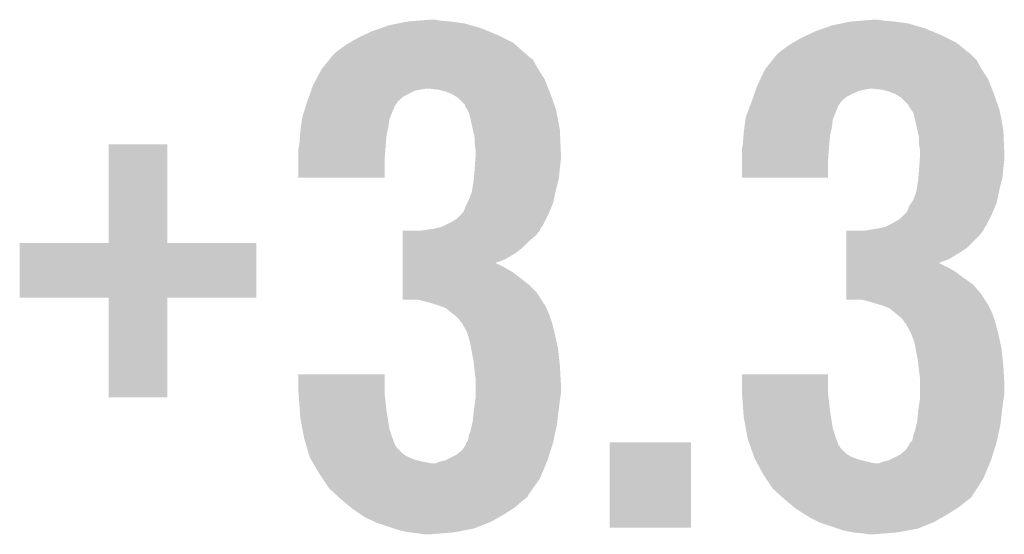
# Model space of a CAD drawing. Extents: x -9 to 122, y -9 to 65.
# Tile 196 of 256: x 91.82 to 94.43, y 13 to 14.37. Entities that reach past the tile are written whole.
import ezdxf

# ---------------------------------------------------------------- set-up
doc = ezdxf.new("R2010")
doc.units = 0
doc.layers.add('CLICKER_4_FOR_R7FA4M2A_V100_GTO', color=12, linetype='CONTINUOUS')

msp = doc.modelspace()

# ---------------------------------------------------------------- linework, layer by layer
at = {"layer": 'CLICKER_4_FOR_R7FA4M2A_V100_GTO'}
for points in [[(92.82303, 14.35862), (92.84716, 14.3637), (93.002102, 14.35862), (92.96654, 14.3637)], [(92.84716, 14.3637), (92.877638, 14.36624), (92.96654, 14.3637), (92.93606, 14.36624)], [(92.877638, 14.36624), (92.908118, 14.36878), (92.93606, 14.36624), (92.923362, 14.36878)], [(93.99905, 14.35862), (94.02318, 14.3637), (94.178122, 14.35862), (94.14256, 14.3637)], [(94.02318, 14.3637), (94.053658, 14.36624), (94.14256, 14.3637), (94.11208, 14.36624)], [(94.053658, 14.36624), (94.084138, 14.36878), (94.11208, 14.36624), (94.099382, 14.36878)], [(92.733948, 14.32814), (92.75572, 14.3383), (93.08846, 14.32814), (93.063788, 14.3383)], [(92.75572, 14.3383), (92.77731, 14.34592), (93.063788, 14.3383), (93.045282, 14.34592)], [(92.77731, 14.34592), (92.798902, 14.35354), (93.045282, 14.34592), (93.019374, 14.35354)], [(92.798902, 14.35354), (92.82303, 14.35862), (93.019374, 14.35354), (93.002102, 14.35862)], [(93.909968, 14.32814), (93.93174, 14.3383), (94.26448, 14.32814), (94.239808, 14.3383)], [(93.93174, 14.3383), (93.95333, 14.34592), (94.239808, 14.3383), (94.221302, 14.34592)], [(93.95333, 14.34592), (93.974922, 14.35354), (94.221302, 14.34592), (94.195394, 14.35354)], [(93.974922, 14.35354), (93.99905, 14.35862), (94.195394, 14.35354), (94.178122, 14.35862)], [(92.695846, 14.30782), (92.71762, 14.32052), (93.1291, 14.30782), (93.1037, 14.32052)], [(92.71762, 14.32052), (92.733948, 14.32814), (93.1037, 14.32052), (93.08846, 14.32814)], [(93.871866, 14.30782), (93.89364, 14.32052), (94.30512, 14.30782), (94.27972, 14.32052)], [(93.89364, 14.32052), (93.909968, 14.32814), (94.27972, 14.32052), (94.26448, 14.32814)], [(92.656662, 14.279882), (92.66936, 14.29004), (93.161698, 14.279882), (93.149846, 14.29004)], [(92.66936, 14.29004), (92.687138, 14.30274), (93.149846, 14.29004), (93.135028, 14.30274)], [(92.687138, 14.30274), (92.695846, 14.30782), (93.135028, 14.30274), (93.1291, 14.30782)], [(93.832682, 14.279882), (93.84538, 14.29004), (94.340044, 14.279882), (94.327346, 14.29004)], [(93.84538, 14.29004), (93.863158, 14.30274), (94.327346, 14.29004), (94.31147, 14.30274)], [(93.863158, 14.30274), (93.871866, 14.30782), (94.31147, 14.30274), (94.30512, 14.30782)], [(92.623132, 14.23924), (92.641416, 14.262096), (93.19514, 14.23924), (93.182442, 14.262096)], [(92.641416, 14.262096), (92.649546, 14.272258), (93.182442, 14.262096), (93.169742, 14.272258)], [(92.649546, 14.272258), (92.65158, 14.2748), (93.169742, 14.272258), (93.167202, 14.2748)], [(92.65158, 14.2748), (92.654122, 14.277342), (93.167202, 14.2748), (93.16466, 14.277342)], [(92.654122, 14.277342), (92.656662, 14.279882), (93.16466, 14.277342), (93.161698, 14.279882)], [(93.799152, 14.23924), (93.817438, 14.262098), (94.37116, 14.23924), (94.358462, 14.262098)], [(93.817438, 14.262098), (93.8276, 14.2748), (94.358462, 14.262098), (94.34576, 14.2748)], [(93.8276, 14.2748), (93.83014, 14.27734), (94.34576, 14.2748), (94.34322, 14.27734)], [(93.83014, 14.27734), (93.832682, 14.279882), (94.34322, 14.27734), (94.340044, 14.279882)], [(92.607652, 14.2113), (92.6211, 14.236698), (93.21292, 14.2113), (93.196758, 14.236698)], [(92.6211, 14.236698), (92.623132, 14.23924), (93.196758, 14.236698), (93.19514, 14.23924)], [(93.785166, 14.2113), (93.797122, 14.2367), (94.38894, 14.2113), (94.372778, 14.2367)], [(93.797122, 14.2367), (93.799152, 14.23924), (94.372778, 14.2367), (94.37116, 14.23924)], [(92.59824, 14.193522), (92.607652, 14.2113), (93.220032, 14.193522), (93.21292, 14.2113)], [(93.7768, 14.19352), (93.785166, 14.2113), (94.396052, 14.19352), (94.38894, 14.2113)], [(92.588378, 14.16558), (92.593756, 14.180818), (92.839542, 14.16558), (92.870018, 14.180818)], [(92.593756, 14.180818), (92.594652, 14.18336), (92.870018, 14.180818), (92.88272, 14.18336)], [(92.594652, 14.18336), (92.59555, 14.1859), (92.88272, 14.18336), (92.897958, 14.1859)], [(92.59555, 14.1859), (92.59824, 14.193522), (93.22308, 14.1859), (93.220032, 14.193522)], [(92.930978, 14.18336), (92.908118, 14.1859), (93.224096, 14.18336), (93.22308, 14.1859)], [(92.951298, 14.17828), (92.930978, 14.18336), (93.226128, 14.17828), (93.224096, 14.18336)], [(93.769628, 14.1732), (93.772316, 14.180818), (94.0308, 14.1732), (94.048578, 14.180818)], [(93.772316, 14.180818), (93.77411, 14.1859), (94.048578, 14.180818), (94.073978, 14.1859)], [(93.77411, 14.1859), (93.7768, 14.19352), (94.3991, 14.1859), (94.396052, 14.19352)], [(94.106998, 14.18336), (94.084138, 14.1859), (94.400116, 14.18336), (94.3991, 14.1859)], [(94.127318, 14.17828), (94.106998, 14.18336), (94.402148, 14.17828), (94.400116, 14.18336)], [(92.583, 14.15034), (92.583894, 14.152878), (92.822608, 14.15034), (92.8243, 14.152878)], [(92.583894, 14.152878), (92.588378, 14.16558), (92.8243, 14.152878), (92.839542, 14.16558)], [(92.963152, 14.1732), (92.951298, 14.17828), (93.22816, 14.1732), (93.226128, 14.17828)], [(92.969078, 14.17066), (92.963152, 14.1732), (93.229058, 14.17066), (93.22816, 14.1732)], [(92.981778, 14.163042), (92.969078, 14.17066), (93.231746, 14.163042), (93.229058, 14.17066)], [(93.002094, 14.142726), (92.981778, 14.163042), (93.238916, 14.142726), (93.231746, 14.163042)], [(93.76156, 14.15034), (93.762454, 14.152878), (93.998628, 14.15034), (94.00032, 14.152878)], [(93.762454, 14.152878), (93.766938, 14.16558), (94.00032, 14.152878), (94.015562, 14.16558)], [(93.766938, 14.16558), (93.769628, 14.1732), (94.015562, 14.16558), (94.0308, 14.1732)], [(94.139172, 14.1732), (94.127318, 14.17828), (94.40418, 14.1732), (94.402148, 14.17828)], [(94.145098, 14.17066), (94.139172, 14.1732), (94.405078, 14.17066), (94.40418, 14.1732)], [(94.157798, 14.163042), (94.145098, 14.17066), (94.407766, 14.163042), (94.405078, 14.17066)], [(94.178114, 14.142726), (94.157798, 14.163042), (94.414936, 14.142726), (94.407766, 14.163042)], [(92.5703, 14.109702), (92.576648, 14.13002), (92.803474, 14.109702), (92.8116, 14.13002)], [(92.576648, 14.13002), (92.578236, 14.135096), (92.8116, 14.13002), (92.814138, 14.135096)], [(92.578236, 14.135096), (92.579028, 14.137636), (92.814138, 14.135096), (92.81414, 14.137636)], [(92.579028, 14.137636), (92.583, 14.15034), (92.81414, 14.137636), (92.822608, 14.15034)], [(93.0021, 14.140186), (93.002094, 14.142726), (93.239812, 14.140186), (93.238916, 14.142726)], [(93.00791, 14.130018), (93.0021, 14.140186), (93.2434, 14.130018), (93.239812, 14.140186)], [(93.01226, 14.122402), (93.00791, 14.130018), (93.244852, 14.122402), (93.2434, 14.130018)], [(93.746322, 14.109704), (93.75394, 14.13002), (93.979494, 14.109704), (93.98762, 14.13002)], [(93.75394, 14.13002), (93.755842, 14.135096), (93.98762, 14.13002), (93.990158, 14.135096)], [(93.755842, 14.135096), (93.756796, 14.137636), (93.990158, 14.135096), (93.99016, 14.137636)], [(93.756796, 14.137636), (93.76156, 14.15034), (93.99016, 14.137636), (93.998628, 14.15034)], [(94.17812, 14.140184), (94.178114, 14.142726), (94.415834, 14.140184), (94.414936, 14.142726)], [(94.185382, 14.130018), (94.17812, 14.140184), (94.41942, 14.130018), (94.415834, 14.140184)], [(94.190818, 14.122404), (94.185382, 14.130018), (94.420872, 14.122404), (94.41942, 14.130018)], [(92.566912, 14.084302), (92.56962, 14.104616), (92.7989, 14.084302), (92.80144, 14.104616)], [(92.56962, 14.104616), (92.5703, 14.109702), (92.80144, 14.104616), (92.803474, 14.109702)], [(93.01734, 14.10208), (93.01226, 14.122402), (93.248722, 14.10208), (93.244852, 14.122402)], [(93.022986, 14.076678), (93.01734, 14.10208), (93.25356, 14.076678), (93.248722, 14.10208)], [(93.742934, 14.084302), (93.745642, 14.104616), (93.97492, 14.084302), (93.97746, 14.104616)], [(93.745642, 14.104616), (93.746322, 14.109704), (93.97746, 14.104616), (93.979494, 14.109704)], [(94.1959, 14.10208), (94.190818, 14.122404), (94.424742, 14.10208), (94.420872, 14.122404)], [(94.201546, 14.076678), (94.1959, 14.10208), (94.42958, 14.076678), (94.424742, 14.10208)], [(92.56522, 14.0716), (92.566912, 14.084302), (92.796076, 14.0716), (92.7989, 14.084302)], [(93.0275, 14.056362), (93.022986, 14.076678), (93.254408, 14.056362), (93.25356, 14.076678)], [(93.74124, 14.0716), (93.742934, 14.084302), (93.972096, 14.0716), (93.97492, 14.084302)], [(94.20606, 14.056362), (94.201546, 14.076678), (94.430428, 14.056362), (94.42958, 14.076678)], [(92.56268, 14.03858), (92.564438, 14.061438), (92.791914, 14.03858), (92.79382, 14.061438)], [(92.564438, 14.061438), (92.56522, 14.0716), (92.79382, 14.061438), (92.796076, 14.0716)], [(93.0275, 14.038582), (93.0275, 14.056362), (93.255148, 14.038582), (93.254408, 14.056362)], [(93.7387, 14.03858), (93.740458, 14.061438), (93.967934, 14.03858), (93.96984, 14.061438)], [(93.740458, 14.061438), (93.74124, 14.0716), (93.96984, 14.061438), (93.972096, 14.0716)], [(94.20606, 14.038582), (94.20606, 14.056362), (94.431168, 14.038582), (94.430428, 14.056362)], [(92.05722, 13.776982), (92.05724, 14.038558), (92.212182, 13.776982), (92.21216, 14.038558)], [(92.05724, 14.038558), (92.057242, 14.03858), (92.21216, 14.038558), (92.057242, 14.03858)], [(92.56014, 14.025882), (92.561154, 14.03096), (92.790888, 14.025882), (92.79128, 14.03096)], [(92.56014, 13.997942), (92.56014, 14.025882), (92.78874, 13.997942), (92.790888, 14.025882)], [(92.561154, 14.03096), (92.56268, 14.03858), (92.79128, 14.03096), (92.791914, 14.03858)], [(93.03004, 14.023342), (93.0275, 14.038582), (93.255784, 14.023342), (93.255148, 14.038582)], [(93.03004, 14.01572), (93.03004, 14.023342), (93.2561, 14.01572), (93.255784, 14.023342)], [(93.73616, 14.025882), (93.737174, 14.03096), (93.966908, 14.025882), (93.9673, 14.03096)], [(93.73616, 13.997942), (93.73616, 14.025882), (93.96476, 13.997942), (93.966908, 14.025882)], [(93.737174, 14.03096), (93.7387, 14.03858), (93.9673, 14.03096), (93.967934, 14.03858)], [(94.2086, 14.023342), (94.20606, 14.038582), (94.431804, 14.023342), (94.431168, 14.038582)], [(94.2086, 14.01572), (94.2086, 14.023342), (94.43212, 14.01572), (94.431804, 14.023342)], [(92.56014, 13.949702), (92.56014, 13.997942), (92.788718, 13.949702), (92.78874, 13.997942)], [(93.02768, 13.97508), (93.029314, 13.99794), (93.25356, 13.97508), (93.2561, 13.99794)], [(93.029314, 13.99794), (93.03004, 14.008098), (93.2561, 13.99794), (93.2561, 14.008098)], [(93.03004, 14.008098), (93.03004, 14.01572), (93.2561, 14.008098), (93.2561, 14.01572)], [(93.73616, 13.949702), (93.73616, 13.997942), (93.964738, 13.949702), (93.96476, 13.997942)], [(94.20624, 13.97508), (94.207874, 13.99794), (94.42958, 13.97508), (94.43212, 13.99794)], [(94.207874, 13.99794), (94.2086, 14.008098), (94.43212, 13.99794), (94.43212, 14.008098)], [(94.2086, 14.008098), (94.2086, 14.01572), (94.43212, 14.008098), (94.43212, 14.01572)], [(93.025594, 13.94968), (93.0275, 13.97254), (93.25102, 13.94968), (93.253306, 13.97254)], [(93.0275, 13.97254), (93.02768, 13.97508), (93.253306, 13.97254), (93.25356, 13.97508)], [(94.204154, 13.94968), (94.20606, 13.97254), (94.42704, 13.94968), (94.429326, 13.97254)], [(94.20606, 13.97254), (94.20624, 13.97508), (94.429326, 13.97254), (94.42958, 13.97508)], [(92.788718, 13.94968), (92.56014, 13.949702), (92.788718, 13.94968), (92.788718, 13.949702)], [(93.02496, 13.942058), (93.025594, 13.94968), (93.249114, 13.942058), (93.25102, 13.94968)], [(93.964738, 13.94968), (93.73616, 13.949702), (93.964738, 13.94968), (93.964738, 13.949702)], [(94.20352, 13.942058), (94.204154, 13.94968), (94.425134, 13.942058), (94.42704, 13.94968)], [(93.01988, 13.911582), (93.021148, 13.9192), (93.241766, 13.911582), (93.2434, 13.9192)], [(93.021148, 13.9192), (93.02496, 13.942058), (93.2434, 13.9192), (93.249114, 13.942058)], [(94.19844, 13.911582), (94.199708, 13.9192), (94.417786, 13.911582), (94.41942, 13.9192)], [(94.199708, 13.9192), (94.20352, 13.942058), (94.41942, 13.9192), (94.425134, 13.942058)], [(93.008448, 13.883638), (93.01226, 13.89126), (93.235778, 13.883638), (93.23741, 13.89126)], [(93.01226, 13.89126), (93.01988, 13.911582), (93.23741, 13.89126), (93.241766, 13.911582)], [(94.185738, 13.883638), (94.19082, 13.89126), (94.411798, 13.883638), (94.41343, 13.89126)], [(94.19082, 13.89126), (94.19844, 13.911582), (94.41343, 13.89126), (94.417786, 13.911582)], [(92.99956, 13.86332), (93.00464, 13.87602), (93.227312, 13.86332), (93.232604, 13.87602)], [(93.00464, 13.87602), (93.008448, 13.883638), (93.232604, 13.87602), (93.235778, 13.883638)], [(94.17558, 13.86332), (94.180662, 13.876022), (94.403332, 13.86332), (94.408624, 13.876022)], [(94.180662, 13.876022), (94.185738, 13.883638), (94.408624, 13.876022), (94.411798, 13.883638)], [(92.961458, 13.8303), (92.97924, 13.840462), (93.211648, 13.8303), (93.21673, 13.840462)], [(92.97924, 13.840462), (92.991938, 13.85316), (93.21673, 13.840462), (93.22308, 13.85316)], [(92.991938, 13.85316), (92.997022, 13.858244), (93.22308, 13.85316), (93.225198, 13.858244)], [(92.997022, 13.858244), (92.99956, 13.86332), (93.225198, 13.858244), (93.227312, 13.86332)], [(94.137478, 13.8303), (94.15526, 13.840462), (94.387668, 13.8303), (94.39275, 13.840462)], [(94.15526, 13.840462), (94.167958, 13.85316), (94.39275, 13.840462), (94.3991, 13.85316)], [(94.167958, 13.85316), (94.173042, 13.858244), (94.3991, 13.85316), (94.401218, 13.858244)], [(94.173042, 13.858244), (94.17558, 13.86332), (94.401218, 13.858244), (94.403332, 13.86332)], [(92.88526, 13.80998), (92.92082, 13.81506), (93.20022, 13.80998), (93.20276, 13.81506)], [(92.92082, 13.81506), (92.941124, 13.820136), (93.20276, 13.81506), (93.205298, 13.820136)], [(92.941124, 13.820136), (92.941142, 13.82014), (93.205298, 13.820136), (93.2053, 13.82014)], [(92.941142, 13.82014), (92.94622, 13.82268), (93.2053, 13.82014), (93.207838, 13.82268)], [(92.94622, 13.82268), (92.961458, 13.8303), (93.207838, 13.82268), (93.211648, 13.8303)], [(94.07906, 13.81252), (94.09684, 13.81506), (94.37751, 13.81252), (94.37878, 13.81506)], [(94.09684, 13.81506), (94.117144, 13.820136), (94.37878, 13.81506), (94.381318, 13.820136)], [(94.117144, 13.820136), (94.117162, 13.82014), (94.381318, 13.820136), (94.38132, 13.82014)], [(94.117162, 13.82014), (94.12224, 13.82268), (94.38132, 13.82014), (94.383858, 13.82268)], [(94.12224, 13.82268), (94.137478, 13.8303), (94.383858, 13.82268), (94.387668, 13.8303)], [(92.837018, 13.782042), (92.83702, 13.797278), (93.17228, 13.782042), (93.19006, 13.797278)], [(92.83702, 13.797278), (92.837022, 13.80998), (93.19006, 13.797278), (93.20022, 13.80998)], [(94.013036, 13.76426), (94.01304, 13.79728), (94.33306, 13.76426), (94.36608, 13.79728)], [(94.01304, 13.79728), (94.013042, 13.80998), (94.36608, 13.79728), (94.37624, 13.80998)], [(94.063822, 13.80998), (94.07906, 13.81252), (94.37624, 13.80998), (94.37751, 13.81252)], [(91.821, 13.632202), (91.82102, 13.776938), (92.448358, 13.632202), (92.44838, 13.776938)], [(91.82102, 13.776938), (91.821022, 13.77696), (92.44838, 13.776938), (92.212182, 13.77696)], [(91.821022, 13.77696), (92.05722, 13.776982), (92.212182, 13.77696), (92.212182, 13.776982)], [(92.837014, 13.749018), (92.837016, 13.76426), (93.134178, 13.749018), (93.154498, 13.76426)], [(92.837016, 13.76426), (92.837018, 13.782042), (93.154498, 13.76426), (93.17228, 13.782042)], [(94.013034, 13.74902), (94.013036, 13.76426), (94.310202, 13.74902), (94.33306, 13.76426)], [(92.837012, 13.73378), (92.837014, 13.749018), (93.10878, 13.73378), (93.134178, 13.749018)], [(94.013032, 13.73378), (94.013034, 13.74902), (94.2848, 13.73378), (94.310202, 13.74902)], [(92.837008, 13.70076), (92.83701, 13.71092), (93.12656, 13.70076), (93.108778, 13.71092)], [(92.83701, 13.72362), (92.837012, 13.73378), (93.080966, 13.72362), (93.10878, 13.73378)], [(92.83701, 13.723618), (92.83701, 13.72362), (93.083384, 13.723618), (93.080966, 13.72362)], [(92.83701, 13.71092), (92.83701, 13.723618), (93.108778, 13.71092), (93.083384, 13.723618)], [(94.013028, 13.70076), (94.01303, 13.71092), (94.30258, 13.70076), (94.284798, 13.71092)], [(94.01303, 13.72362), (94.013032, 13.73378), (94.256986, 13.72362), (94.2848, 13.73378)], [(94.01303, 13.723618), (94.01303, 13.72362), (94.259404, 13.723618), (94.256986, 13.72362)], [(94.01303, 13.71092), (94.01303, 13.723618), (94.284798, 13.71092), (94.259404, 13.723618)], [(92.837004, 13.667738), (92.837006, 13.68552), (93.16974, 13.667738), (93.14688, 13.68552)], [(92.837006, 13.68552), (92.837008, 13.70076), (93.14688, 13.68552), (93.12656, 13.70076)], [(94.013024, 13.667738), (94.013026, 13.68552), (94.3483, 13.667738), (94.3229, 13.68552)], [(94.013026, 13.68552), (94.013028, 13.70076), (94.3229, 13.68552), (94.30258, 13.70076)], [(92.837002, 13.644878), (92.837004, 13.667738), (93.1926, 13.644878), (93.16974, 13.667738)], [(94.013022, 13.644878), (94.013024, 13.667738), (94.36862, 13.644878), (94.3483, 13.667738)], [(92.057198, 13.63218), (91.821, 13.632202), (92.448358, 13.63218), (92.448358, 13.632202)], [(92.0572, 13.632158), (92.057198, 13.63218), (92.21216, 13.632158), (92.448358, 13.63218)], [(92.05722, 13.368042), (92.0572, 13.632158), (92.212138, 13.368042), (92.21216, 13.632158)], [(92.837, 13.627122), (92.837002, 13.644878), (93.203902, 13.627122), (93.1926, 13.644878)], [(94.01302, 13.627122), (94.013022, 13.644878), (94.379922, 13.627122), (94.36862, 13.644878)], [(92.875098, 13.6271), (92.837, 13.627122), (93.203916, 13.6271), (93.203902, 13.627122)], [(92.90558, 13.61948), (92.875098, 13.6271), (93.208766, 13.61948), (93.203916, 13.6271)], [(92.914056, 13.616938), (92.90558, 13.61948), (93.210382, 13.616938), (93.208766, 13.61948)], [(92.92253, 13.614396), (92.914056, 13.616938), (93.212922, 13.614396), (93.210382, 13.616938)], [(92.930982, 13.61186), (92.92253, 13.614396), (93.21419, 13.61186), (93.212922, 13.614396)], [(92.951298, 13.60424), (92.930982, 13.61186), (93.218, 13.60424), (93.21419, 13.61186)], [(92.96654, 13.59154), (92.951298, 13.60424), (93.223444, 13.59154), (93.218, 13.60424)], [(94.053658, 13.6271), (94.01302, 13.627122), (94.379936, 13.6271), (94.379922, 13.627122)], [(94.0816, 13.61948), (94.053658, 13.6271), (94.384786, 13.61948), (94.379936, 13.6271)], [(94.090076, 13.616938), (94.0816, 13.61948), (94.386402, 13.616938), (94.384786, 13.61948)], [(94.09855, 13.614396), (94.090076, 13.616938), (94.388942, 13.614396), (94.386402, 13.616938)], [(94.107002, 13.61186), (94.09855, 13.614396), (94.39021, 13.61186), (94.388942, 13.614396)], [(94.127318, 13.60424), (94.107002, 13.61186), (94.39402, 13.60424), (94.39021, 13.61186)], [(94.14256, 13.59154), (94.127318, 13.60424), (94.399464, 13.59154), (94.39402, 13.60424)], [(92.972892, 13.58646), (92.96654, 13.59154), (93.22562, 13.58646), (93.223444, 13.59154)], [(92.979238, 13.581382), (92.972892, 13.58646), (93.227314, 13.581382), (93.22562, 13.58646)], [(92.986858, 13.573762), (92.979238, 13.581382), (93.229852, 13.573762), (93.227314, 13.581382)], [(94.148912, 13.58646), (94.14256, 13.59154), (94.40164, 13.58646), (94.399464, 13.59154)], [(94.155258, 13.581382), (94.148912, 13.58646), (94.403334, 13.581382), (94.40164, 13.58646)], [(94.162878, 13.573762), (94.155258, 13.581382), (94.405872, 13.573762), (94.403334, 13.581382)], [(92.99194, 13.56614), (92.986858, 13.573762), (93.232392, 13.56614), (93.229852, 13.573762)], [(92.994478, 13.5636), (92.99194, 13.56614), (93.233238, 13.5636), (93.232392, 13.56614)], [(93.00718, 13.540742), (92.994478, 13.5636), (93.238954, 13.540742), (93.233238, 13.5636)], [(94.16796, 13.56614), (94.162878, 13.573762), (94.408412, 13.56614), (94.405872, 13.573762)], [(94.170498, 13.5636), (94.16796, 13.56614), (94.409258, 13.5636), (94.408412, 13.56614)], [(94.1832, 13.540742), (94.170498, 13.5636), (94.414974, 13.540742), (94.409258, 13.5636)], [(93.009468, 13.53312), (93.00718, 13.540742), (93.24086, 13.53312), (93.238954, 13.540742)], [(93.0148, 13.515342), (93.009468, 13.53312), (93.24467, 13.515342), (93.24086, 13.53312)], [(94.18625, 13.53312), (94.1832, 13.540742), (94.41688, 13.53312), (94.414974, 13.540742)], [(94.193358, 13.515342), (94.18625, 13.53312), (94.42069, 13.515342), (94.41688, 13.53312)], [(93.018188, 13.497558), (93.0148, 13.515342), (93.24848, 13.497558), (93.24467, 13.515342)], [(94.196746, 13.497558), (94.193358, 13.515342), (94.4245, 13.497558), (94.42069, 13.515342)], [(93.02496, 13.462), (93.018188, 13.497558), (93.252432, 13.462), (93.24848, 13.497558)], [(94.20352, 13.462), (94.196746, 13.497558), (94.428452, 13.462), (94.4245, 13.497558)], [(93.025976, 13.45184), (93.02496, 13.462), (93.25356, 13.45184), (93.252432, 13.462)], [(93.0275, 13.4366), (93.025976, 13.45184), (93.254408, 13.4366), (93.25356, 13.45184)], [(94.204536, 13.45184), (94.20352, 13.462), (94.42958, 13.45184), (94.428452, 13.462)], [(94.20606, 13.4366), (94.204536, 13.45184), (94.430428, 13.4366), (94.42958, 13.45184)], [(92.56014, 13.383258), (92.56016, 13.428958), (92.78874, 13.383258), (92.78874, 13.428958)], [(92.56016, 13.428958), (92.560162, 13.42898), (92.78874, 13.428958), (92.560162, 13.42898)], [(93.03004, 13.41882), (93.0275, 13.4366), (93.255396, 13.41882), (93.254408, 13.4366)], [(93.73616, 13.383258), (93.73618, 13.428958), (93.96476, 13.383258), (93.96476, 13.428958)], [(93.73618, 13.428958), (93.736182, 13.42898), (93.96476, 13.428958), (93.736182, 13.42898)], [(94.2086, 13.41882), (94.20606, 13.4366), (94.431416, 13.41882), (94.430428, 13.4366)], [(93.03004, 13.406122), (93.03004, 13.41882), (93.2561, 13.406122), (93.255396, 13.41882)], [(93.03004, 13.375638), (93.03004, 13.406122), (93.2561, 13.375638), (93.2561, 13.406122)], [(94.2086, 13.406122), (94.2086, 13.41882), (94.43212, 13.406122), (94.431416, 13.41882)], [(94.2086, 13.375638), (94.2086, 13.406122), (94.43212, 13.375638), (94.43212, 13.406122)], [(92.560706, 13.37564), (92.56014, 13.383258), (92.78874, 13.37564), (92.78874, 13.383258)], [(92.56221, 13.35532), (92.560706, 13.37564), (92.79128, 13.35532), (92.78874, 13.37564)], [(93.03004, 13.365482), (93.03004, 13.375638), (93.254406, 13.365482), (93.2561, 13.375638)], [(93.736726, 13.37564), (93.73616, 13.383258), (93.96476, 13.37564), (93.96476, 13.383258)], [(93.73823, 13.35532), (93.736726, 13.37564), (93.9673, 13.35532), (93.96476, 13.37564)], [(94.2086, 13.365482), (94.2086, 13.375638), (94.430426, 13.365482), (94.43212, 13.375638)], [(92.212138, 13.36802), (92.05722, 13.368042), (92.212138, 13.36802), (92.212138, 13.368042)], [(92.563904, 13.33246), (92.56221, 13.35532), (92.79382, 13.33246), (92.79128, 13.35532)], [(93.02641, 13.34008), (93.029314, 13.3604), (93.25102, 13.34008), (93.25356, 13.3604)], [(93.029314, 13.3604), (93.03004, 13.365482), (93.25356, 13.3604), (93.254406, 13.365482)], [(93.739924, 13.33246), (93.73823, 13.35532), (93.96984, 13.33246), (93.9673, 13.35532)], [(94.20497, 13.34008), (94.207874, 13.3604), (94.42704, 13.34008), (94.42958, 13.3604)], [(94.207874, 13.3604), (94.2086, 13.365482), (94.42958, 13.3604), (94.430426, 13.365482)], [(92.56522, 13.31468), (92.563904, 13.33246), (92.796628, 13.31468), (92.79382, 13.33246)], [(93.02242, 13.304522), (93.02496, 13.32992), (93.246836, 13.304522), (93.249824, 13.32992)], [(93.02496, 13.32992), (93.02641, 13.34008), (93.249824, 13.32992), (93.25102, 13.34008)], [(93.74124, 13.31468), (93.739924, 13.33246), (93.972648, 13.31468), (93.96984, 13.33246)], [(94.20098, 13.304522), (94.20352, 13.32992), (94.422856, 13.304522), (94.425844, 13.32992)], [(94.20352, 13.32992), (94.20497, 13.34008), (94.425844, 13.32992), (94.42704, 13.34008)], [(92.570764, 13.284198), (92.56522, 13.31468), (92.801442, 13.284198), (92.796628, 13.31468)], [(93.01734, 13.281662), (93.020726, 13.296902), (93.24273, 13.281662), (93.24594, 13.296902)], [(93.020726, 13.296902), (93.02242, 13.304522), (93.24594, 13.296902), (93.246836, 13.304522)], [(93.746784, 13.284198), (93.74124, 13.31468), (93.977462, 13.284198), (93.972648, 13.31468)], [(94.1959, 13.281662), (94.199286, 13.296902), (94.41875, 13.281662), (94.42196, 13.296902)], [(94.199286, 13.296902), (94.20098, 13.304522), (94.42196, 13.296902), (94.422856, 13.304522)], [(92.57492, 13.26134), (92.570764, 13.284198), (92.80906, 13.26134), (92.801442, 13.284198)], [(93.009722, 13.253722), (93.012262, 13.26642), (93.236848, 13.253722), (93.239522, 13.26642)], [(93.012262, 13.26642), (93.01734, 13.281662), (93.239522, 13.26642), (93.24273, 13.281662)], [(93.75094, 13.26134), (93.746784, 13.284198), (93.98508, 13.26134), (93.977462, 13.284198)], [(94.188282, 13.253724), (94.190822, 13.26642), (94.412868, 13.253724), (94.415542, 13.26642)], [(94.190822, 13.26642), (94.1959, 13.281662), (94.415542, 13.26642), (94.41875, 13.281662)], [(92.57538, 13.2588), (92.57492, 13.26134), (92.810014, 13.2588), (92.80906, 13.26134)], [(92.580714, 13.24102), (92.57538, 13.2588), (92.816684, 13.24102), (92.810014, 13.2588)], [(92.581478, 13.238476), (92.580714, 13.24102), (92.819222, 13.238476), (92.816684, 13.24102)], [(92.583, 13.2334), (92.581478, 13.238476), (92.821762, 13.2334), (92.819222, 13.238476)], [(92.99448, 13.228322), (93.00464, 13.243564), (93.229364, 13.228322), (93.234176, 13.243564)], [(93.00464, 13.243564), (93.004644, 13.246106), (93.234176, 13.243564), (93.234978, 13.246106)], [(93.004644, 13.246106), (93.006334, 13.248642), (93.234978, 13.246106), (93.23578, 13.248642)], [(93.006334, 13.248642), (93.009722, 13.253722), (93.23578, 13.248642), (93.236848, 13.253722)], [(93.38564, 13.022602), (93.38566, 13.248618), (93.601518, 13.022602), (93.60154, 13.248618)], [(93.38566, 13.248618), (93.385662, 13.24864), (93.60154, 13.248618), (93.385662, 13.24864)], [(93.7514, 13.258802), (93.75094, 13.26134), (93.986034, 13.258802), (93.98508, 13.26134)], [(93.757624, 13.24102), (93.7514, 13.258802), (93.992704, 13.24102), (93.986034, 13.258802)], [(93.758516, 13.238476), (93.757624, 13.24102), (93.995242, 13.238476), (93.992704, 13.24102)], [(93.760292, 13.2334), (93.758516, 13.238476), (93.997782, 13.2334), (93.995242, 13.238476)], [(94.1705, 13.228322), (94.18066, 13.243564), (94.405384, 13.228322), (94.410196, 13.243564)], [(94.18066, 13.243564), (94.180666, 13.246106), (94.410196, 13.243564), (94.410998, 13.246106)], [(94.180666, 13.246106), (94.1832, 13.248642), (94.410998, 13.246106), (94.4118, 13.248642)], [(94.1832, 13.248642), (94.188282, 13.253724), (94.4118, 13.248642), (94.412868, 13.253724)], [(92.587572, 13.218158), (92.583, 13.2334), (92.837002, 13.218158), (92.821762, 13.2334)], [(92.589858, 13.21054), (92.587572, 13.218158), (92.849702, 13.21054), (92.837002, 13.218158)], [(92.948762, 13.200382), (92.979238, 13.21562), (93.220542, 13.200382), (93.225352, 13.21562)], [(92.979238, 13.21562), (92.99448, 13.228322), (93.225352, 13.21562), (93.229364, 13.228322)], [(93.765626, 13.218158), (93.760292, 13.2334), (94.013022, 13.218158), (93.997782, 13.2334)], [(93.768292, 13.21054), (93.765626, 13.218158), (94.025718, 13.21054), (94.013022, 13.218158)], [(94.124782, 13.200382), (94.155258, 13.21562), (94.396562, 13.200382), (94.401372, 13.21562)], [(94.155258, 13.21562), (94.1705, 13.228322), (94.401372, 13.21562), (94.405384, 13.228322)], [(92.590618, 13.208), (92.589858, 13.21054), (92.85563, 13.208), (92.849702, 13.21054)], [(92.593608, 13.20292), (92.590618, 13.208), (92.867482, 13.20292), (92.85563, 13.208)], [(92.596596, 13.19784), (92.593608, 13.20292), (92.8878, 13.19784), (92.867482, 13.20292)], [(92.599584, 13.19276), (92.596596, 13.19784), (92.913202, 13.19276), (92.8878, 13.19784)], [(92.61602, 13.164818), (92.599584, 13.19276), (93.205566, 13.164818), (93.217332, 13.19276)], [(92.913202, 13.19276), (92.923364, 13.192762), (93.217332, 13.19276), (93.217332, 13.192762)], [(92.923364, 13.192762), (92.936062, 13.19784), (93.217332, 13.192762), (93.219472, 13.19784)], [(92.936062, 13.19784), (92.948752, 13.20038), (93.219472, 13.19784), (93.220542, 13.20038)], [(92.948752, 13.20038), (92.948762, 13.200382), (93.220542, 13.20038), (93.220542, 13.200382)], [(93.76918, 13.208002), (93.768292, 13.21054), (94.032488, 13.208002), (94.025718, 13.21054)], [(93.771872, 13.20292), (93.76918, 13.208002), (94.046042, 13.20292), (94.032488, 13.208002)], [(93.77456, 13.19784), (93.771872, 13.20292), (94.06636, 13.19784), (94.046042, 13.20292)], [(93.77725, 13.19276), (93.77456, 13.19784), (94.089222, 13.19276), (94.06636, 13.19784)], [(93.79204, 13.16482), (93.77725, 13.19276), (94.381586, 13.16482), (94.393352, 13.19276)], [(94.089222, 13.19276), (94.099384, 13.192762), (94.393352, 13.19276), (94.393352, 13.192762)], [(94.099384, 13.192762), (94.112082, 13.19784), (94.393352, 13.192762), (94.395492, 13.19784)], [(94.112082, 13.19784), (94.124772, 13.20038), (94.395492, 13.19784), (94.396562, 13.20038)], [(94.124772, 13.20038), (94.124782, 13.200382), (94.396562, 13.20038), (94.396562, 13.200382)], [(92.624488, 13.152118), (92.61602, 13.164818), (93.200218, 13.152118), (93.205566, 13.164818)], [(93.800508, 13.15212), (93.79204, 13.16482), (94.376238, 13.15212), (94.381586, 13.16482)], [(92.64142, 13.126722), (92.624488, 13.152118), (93.182292, 13.126722), (93.200218, 13.152118)], [(93.81744, 13.126722), (93.800508, 13.15212), (94.359804, 13.126722), (94.376238, 13.15212)], [(92.660822, 13.108938), (92.64142, 13.126722), (93.16974, 13.108938), (93.182292, 13.126722)], [(92.666364, 13.103858), (92.660822, 13.108938), (93.167196, 13.103858), (93.16974, 13.108938)], [(93.836842, 13.108938), (93.81744, 13.126722), (94.3483, 13.108938), (94.359804, 13.126722)], [(93.842384, 13.103858), (93.836842, 13.108938), (94.345756, 13.103858), (94.3483, 13.108938)], [(92.671902, 13.09878), (92.666364, 13.103858), (93.160848, 13.09878), (93.167196, 13.103858)], [(92.677998, 13.0937), (92.671902, 13.09878), (93.1545, 13.0937), (93.160848, 13.09878)], [(92.699334, 13.07592), (92.677998, 13.0937), (93.134178, 13.07592), (93.1545, 13.0937)], [(93.847922, 13.09878), (93.842384, 13.103858), (94.339408, 13.09878), (94.345756, 13.103858)], [(93.854018, 13.0937), (93.847922, 13.09878), (94.33306, 13.0937), (94.339408, 13.09878)], [(93.875354, 13.07592), (93.854018, 13.0937), (94.3102, 13.07592), (94.33306, 13.0937)], [(92.70238, 13.07338), (92.699334, 13.07592), (93.130186, 13.07338), (93.134178, 13.07592)], [(92.724392, 13.058142), (92.70238, 13.07338), (93.10624, 13.058142), (93.130186, 13.07338)], [(92.735398, 13.050522), (92.724392, 13.058142), (93.092906, 13.050522), (93.10624, 13.058142)], [(93.8784, 13.07338), (93.875354, 13.07592), (94.306208, 13.07338), (94.3102, 13.07592)], [(93.902106, 13.058142), (93.8784, 13.07338), (94.28226, 13.058142), (94.306208, 13.07338)], [(93.91396, 13.050522), (93.902106, 13.058142), (94.268926, 13.050522), (94.28226, 13.058142)], [(92.762918, 13.03782), (92.735398, 13.050522), (93.07068, 13.03782), (93.092906, 13.050522)], [(92.76842, 13.03528), (92.762918, 13.03782), (93.064148, 13.03528), (93.07068, 13.03782)], [(92.814146, 13.02004), (92.76842, 13.03528), (93.024958, 13.02004), (93.064148, 13.03528)], [(93.939362, 13.03782), (93.91396, 13.050522), (94.2467, 13.03782), (94.268926, 13.050522)], [(93.94444, 13.03528), (93.939362, 13.03782), (94.24053, 13.03528), (94.2467, 13.03782)], [(93.990166, 13.02004), (93.94444, 13.03528), (94.203518, 13.02004), (94.24053, 13.03528)], [(92.82938, 13.014962), (92.814146, 13.02004), (92.998298, 13.014962), (93.024958, 13.02004)], [(92.854782, 13.00988), (92.82938, 13.014962), (92.97162, 13.00988), (92.998298, 13.014962)], [(92.87764, 13.00734), (92.854782, 13.00988), (92.94114, 13.00734), (92.97162, 13.00988)], [(92.89542, 13.0048), (92.87764, 13.00734), (92.910662, 13.0048), (92.94114, 13.00734)], [(93.601518, 13.02258), (93.38564, 13.022602), (93.601518, 13.02258), (93.601518, 13.022602)], [(94.0054, 13.014962), (93.990166, 13.02004), (94.17559, 13.014962), (94.203518, 13.02004)], [(94.0308, 13.00988), (94.0054, 13.014962), (94.147642, 13.00988), (94.17559, 13.014962)], [(94.056202, 13.00734), (94.0308, 13.00988), (94.117162, 13.00734), (94.147642, 13.00988)], [(94.071438, 13.0048), (94.056202, 13.00734), (94.086682, 13.0048), (94.117162, 13.00734)]]:
    msp.add_solid(points, dxfattribs=at)

doc.saveas('drawing.dxf')
